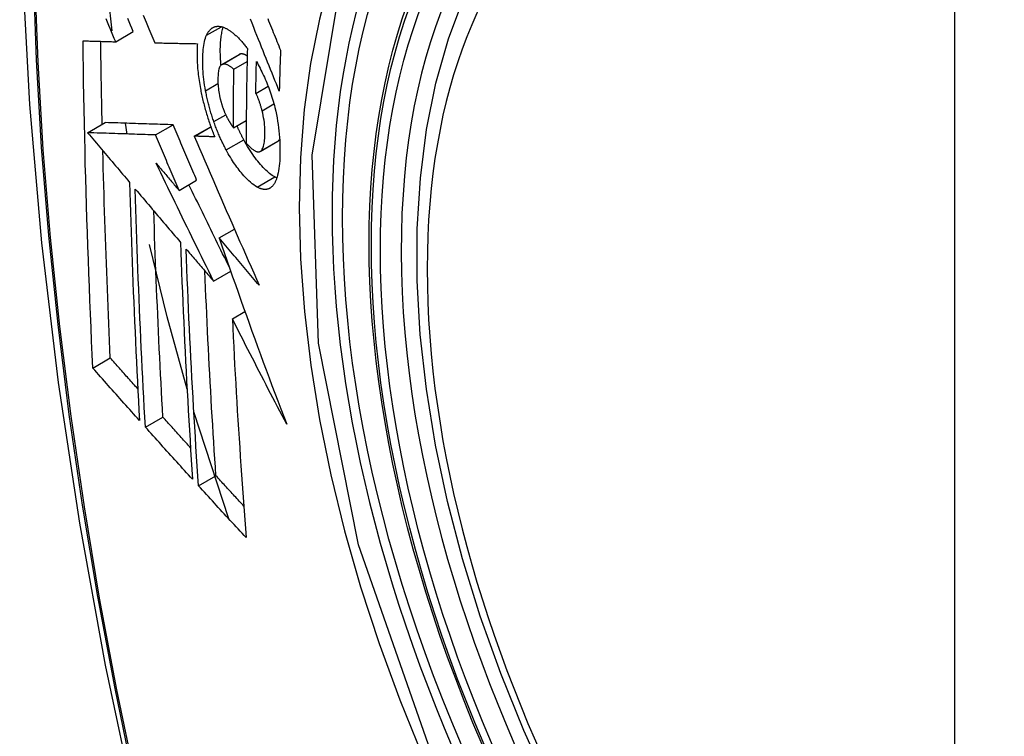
# Model space of a CAD drawing. Header units: inches. Extents: x 27 to 746, y 82 to 339.
# Tile 164 of 193: x 689.659 to 689.989, y 301.121 to 301.362. Entities that reach past the tile are written whole.
import ezdxf

# ---------------------------------------------------------------- set-up
doc = ezdxf.new("R2010")
doc.units = ezdxf.units.IN
doc.header["$MEASUREMENT"] = 0
doc.layers.add('Visible Edges(ANSI)', color=7, linetype='Continuous', lineweight=25)
doc.layers.add('Visible Tangent Edges(ANSI)', color=7, linetype='Continuous', lineweight=25)

msp = doc.modelspace()

# ---------------------------------------------------------------- linework, layer by layer
at = {"layer": 'Visible Edges(ANSI)'}
for p, q in [((689.68993, 301.35775), (689.68762, 301.3799)), ((689.69117, 301.35414), (689.69707, 301.35754)), ((689.70426, 301.35379), (689.70437, 301.35379)), ((689.7267, 301.3465), (689.73259, 301.3499)), ((689.73077, 301.34491), (689.7352, 301.34746)), ((689.73812, 301.33681), (689.74228, 301.33921)), ((689.68174, 301.32364), (689.68763, 301.32704)), ((689.68763, 301.32704), (689.68763, 301.32704)), ((689.69504, 301.32319), (689.69442, 301.32681)), ((689.73063, 301.32529), (689.73493, 301.32778)), ((689.68174, 301.32364), (689.68174, 301.32364)), ((689.70455, 301.32287), (689.71044, 301.32627)), ((689.71752, 301.32246), (689.72305, 301.32564)), ((689.71769, 301.32245), (689.71752, 301.32246)), ((689.73963, 301.31738), (689.74553, 301.32079)), ((689.74553, 301.32079), (689.74557, 301.32081)), ((689.71241, 301.30428), (689.7183, 301.30768)), ((689.72587, 301.28834), (689.73098, 301.29129)), ((689.72399, 301.27385), (689.72973, 301.27716)), ((689.73027, 301.26125), (689.73448, 301.26368)), ((689.6835, 301.24471), (689.68936, 301.24809)), ((689.70111, 301.2249), (689.70697, 301.22827)), ((689.72914, 301.19409), (689.71735, 301.23004)), ((689.71891, 301.20521), (689.72476, 301.20858))]:
    msp.add_line(p, q, dxfattribs=at)
at = {"layer": 'Visible Edges(ANSI)', "flags": 128}
for points in [[(689.71302, 301.75625), (689.70017, 301.71819), (689.68911, 301.67901), (689.67982, 301.63877), (689.67226, 301.59755), (689.66642, 301.55541), (689.66227, 301.51242), (689.6598, 301.46862), (689.65898, 301.4241), (689.65979, 301.3789), (689.66222, 301.33309), (689.66624, 301.28674), (689.67183, 301.2399), (689.67898, 301.19265), (689.68766, 301.14505), (689.69785, 301.09718), (689.70953, 301.04909)], [(689.83654, 301.10412), (689.82796, 301.12311), (689.82022, 301.14227), (689.81336, 301.16151), (689.80742, 301.18074), (689.80242, 301.19989), (689.79838, 301.21886), (689.79533, 301.23759), (689.79328, 301.25598), (689.79225, 301.27396), (689.79225, 301.29144), (689.79329, 301.30837), (689.79537, 301.32467), (689.7985, 301.34025), (689.80269, 301.35507), (689.80792, 301.36903), (689.81419, 301.38208), (689.82149, 301.39413), (689.8298, 301.40512), (689.8391, 301.41495), (689.84932, 301.42356), (689.8604, 301.43087)], [(689.70037, 301.36308), (689.70135, 301.36075), (689.70232, 301.35842), (689.70329, 301.3561), (689.70426, 301.35379)], [(689.69117, 301.35414), (689.6907, 301.35524), (689.69024, 301.35634), (689.68977, 301.35744), (689.68931, 301.35854), (689.68884, 301.35964), (689.68837, 301.36074), (689.68791, 301.36184)], [(689.69707, 301.35754), (689.6966, 301.35864), (689.69614, 301.35974), (689.69567, 301.36084), (689.6952, 301.36194)], [(689.74598, 301.33758), (689.7455, 301.33878), (689.74502, 301.33998), (689.74454, 301.34118), (689.74406, 301.34239), (689.74357, 301.34361), (689.74308, 301.34483), (689.74259, 301.34606), (689.74209, 301.34729), (689.74159, 301.34854), (689.74109, 301.3498), (689.74058, 301.35106), (689.74007, 301.35234), (689.73955, 301.35364), (689.73903, 301.35495), (689.7385, 301.35627), (689.73796, 301.35761), (689.73742, 301.35897), (689.73687, 301.36034), (689.73631, 301.36174)], [(689.74212, 301.36192), (689.74243, 301.36114), (689.74275, 301.36036), (689.74306, 301.35959), (689.74337, 301.35882), (689.74368, 301.35805), (689.74399, 301.35729), (689.7443, 301.35652), (689.74461, 301.35577), (689.74491, 301.35501), (689.74522, 301.35426), (689.74552, 301.35351), (689.74582, 301.35276), (689.74612, 301.35202), (689.74642, 301.35128)], [(689.7213, 301.33771), (689.72112, 301.33866), (689.72097, 301.33961), (689.72083, 301.34056), (689.72071, 301.34149), (689.72061, 301.34241), (689.72052, 301.34331), (689.72045, 301.34421), (689.7204, 301.34509), (689.72036, 301.34595), (689.72034, 301.34681), (689.72033, 301.34764), (689.72034, 301.34846), (689.72036, 301.34925), (689.72039, 301.35003), (689.72044, 301.35079), (689.7205, 301.35152), (689.72058, 301.35223), (689.72068, 301.35292), (689.72079, 301.35357), (689.72093, 301.35419), (689.72108, 301.35478), (689.72125, 301.35533), (689.72143, 301.35585), (689.72164, 301.35634)], [(689.72164, 301.35634), (689.72175, 301.35656), (689.72185, 301.35677), (689.72196, 301.35697), (689.72208, 301.35716), (689.7222, 301.35735), (689.72232, 301.35753), (689.72244, 301.3577), (689.72257, 301.35786), (689.7227, 301.35802), (689.72283, 301.35816), (689.72297, 301.3583), (689.72311, 301.35843), (689.72325, 301.35855), (689.7234, 301.35866), (689.72355, 301.35877), (689.7237, 301.35886), (689.72386, 301.35895), (689.72401, 301.35902), (689.72417, 301.35909), (689.72434, 301.35915), (689.7245, 301.3592), (689.72467, 301.35924), (689.72484, 301.35928), (689.72501, 301.3593)], [(689.72501, 301.3593), (689.7252, 301.35932), (689.72538, 301.35932), (689.72557, 301.35933), (689.72575, 301.35932), (689.72594, 301.3593), (689.72613, 301.35928), (689.72632, 301.35925), (689.72652, 301.35921), (689.72671, 301.35916), (689.72691, 301.35911), (689.7271, 301.35905), (689.7273, 301.35898), (689.7275, 301.3589), (689.7277, 301.35882), (689.7279, 301.35873), (689.72811, 301.35863), (689.72831, 301.35853), (689.72852, 301.35842), (689.72872, 301.3583), (689.72893, 301.35817), (689.72914, 301.35804), (689.72935, 301.3579), (689.72956, 301.35776), (689.72977, 301.35761)], [(689.72646, 301.34632), (689.7264, 301.34695), (689.72635, 301.34758), (689.72631, 301.3482), (689.72628, 301.34882), (689.72626, 301.34943), (689.72624, 301.35003), (689.72623, 301.35062), (689.72623, 301.35121), (689.72623, 301.35178), (689.72624, 301.35235), (689.72626, 301.3529), (689.72629, 301.35345), (689.72632, 301.35399), (689.72636, 301.35451), (689.72641, 301.35503), (689.72647, 301.35553), (689.72653, 301.35602), (689.72661, 301.35649), (689.72669, 301.35695), (689.72678, 301.35739), (689.72688, 301.35782), (689.72699, 301.35823), (689.72711, 301.35863), (689.72723, 301.359)], [(689.72977, 301.35761), (689.73, 301.35744), (689.73023, 301.35726), (689.73046, 301.35708), (689.73069, 301.35689), (689.73092, 301.3567), (689.73115, 301.3565), (689.73138, 301.35629), (689.73161, 301.35608), (689.73183, 301.35586), (689.73206, 301.35564), (689.7323, 301.35541), (689.73253, 301.35517), (689.73276, 301.35493), (689.73299, 301.35469), (689.73322, 301.35443), (689.73345, 301.35418), (689.73368, 301.35391), (689.73391, 301.35364), (689.73414, 301.35337), (689.73437, 301.35309), (689.7346, 301.3528), (689.73483, 301.35251), (689.73506, 301.35222), (689.7353, 301.35192)], [(689.6802, 301.35446), (689.68065, 301.35445), (689.6811, 301.35443), (689.68156, 301.35442), (689.68201, 301.3544), (689.68246, 301.35439), (689.68292, 301.35438), (689.68337, 301.35436), (689.68383, 301.35435), (689.68429, 301.35434), (689.68474, 301.35432), (689.6852, 301.35431), (689.68566, 301.3543), (689.68612, 301.35428), (689.68658, 301.35427), (689.68704, 301.35426), (689.6875, 301.35424), (689.68796, 301.35423), (689.68842, 301.35422), (689.68888, 301.3542), (689.68933, 301.35419), (689.68979, 301.35418), (689.69025, 301.35416), (689.69071, 301.35415), (689.69117, 301.35414)], [(689.6835, 301.24471), (689.68329, 301.24924), (689.68309, 301.25377), (689.68289, 301.2583), (689.6827, 301.26284), (689.68251, 301.26739), (689.68233, 301.27193), (689.68215, 301.27649), (689.68199, 301.28104), (689.68182, 301.2856), (689.68167, 301.29017), (689.68152, 301.29474), (689.68137, 301.29931), (689.68124, 301.30388), (689.68111, 301.30845), (689.68098, 301.31303), (689.68087, 301.31761), (689.68076, 301.32219), (689.68066, 301.32678), (689.68056, 301.33138), (689.68048, 301.33598), (689.6804, 301.34059), (689.68032, 301.34521), (689.68026, 301.34983), (689.6802, 301.35446)], [(689.68663, 301.32646), (689.6866, 301.32762), (689.68658, 301.32877), (689.68655, 301.32993), (689.68653, 301.33109), (689.68651, 301.33225), (689.68648, 301.3334), (689.68646, 301.33456), (689.68644, 301.33572), (689.68642, 301.33688), (689.68639, 301.33804), (689.68637, 301.33919), (689.68635, 301.34035), (689.68633, 301.34151), (689.68631, 301.34267), (689.68629, 301.34383), (689.68628, 301.34499), (689.68626, 301.34615), (689.68624, 301.34731), (689.68622, 301.34847), (689.68621, 301.34963), (689.68619, 301.3508), (689.68617, 301.35196), (689.68616, 301.35312), (689.68614, 301.35428)], [(689.70437, 301.35379), (689.70495, 301.35377), (689.70554, 301.35376), (689.70612, 301.35375), (689.7067, 301.35373), (689.70729, 301.35372), (689.70787, 301.35371), (689.70846, 301.35369), (689.70905, 301.35368), (689.70964, 301.35367), (689.71023, 301.35365), (689.71082, 301.35364), (689.71142, 301.35363), (689.71201, 301.35362), (689.7126, 301.3536), (689.7132, 301.35359), (689.71379, 301.35358), (689.71439, 301.35357), (689.71498, 301.35356), (689.71558, 301.35355), (689.71617, 301.35353), (689.71677, 301.35352), (689.71736, 301.35351), (689.71796, 301.3535), (689.71855, 301.35349)], [(689.71855, 301.35349), (689.71852, 301.35295), (689.71848, 301.3524), (689.71846, 301.35184), (689.71844, 301.35127), (689.71843, 301.3507), (689.71843, 301.35011), (689.71843, 301.34952), (689.71844, 301.34892), (689.71845, 301.3483), (689.71847, 301.34769), (689.7185, 301.34706), (689.71854, 301.34643), (689.71858, 301.3458), (689.71863, 301.34515), (689.71869, 301.3445), (689.71876, 301.34385), (689.71883, 301.34319), (689.71891, 301.34252), (689.719, 301.34186), (689.71909, 301.34118), (689.7192, 301.34051), (689.71931, 301.33983), (689.71943, 301.33914), (689.71955, 301.33845)], [(689.73272, 301.34996), (689.73271, 301.34996), (689.73271, 301.34996), (689.7327, 301.34996), (689.7327, 301.34995), (689.73269, 301.34995), (689.73269, 301.34995), (689.73268, 301.34995), (689.73267, 301.34994), (689.73267, 301.34994), (689.73266, 301.34994), (689.73266, 301.34994), (689.73265, 301.34993), (689.73265, 301.34993), (689.73264, 301.34993), (689.73264, 301.34993), (689.73263, 301.34992), (689.73263, 301.34992), (689.73262, 301.34992), (689.73262, 301.34992), (689.73261, 301.34991), (689.73261, 301.34991), (689.7326, 301.34991), (689.7326, 301.34991), (689.73259, 301.3499)], [(689.73524, 301.34938), (689.73512, 301.34945), (689.73501, 301.34952), (689.7349, 301.34958), (689.73479, 301.34965), (689.73468, 301.3497), (689.73456, 301.34976), (689.73445, 301.34981), (689.73434, 301.34985), (689.73424, 301.3499), (689.73413, 301.34993), (689.73402, 301.34997), (689.73391, 301.35), (689.73381, 301.35002), (689.7337, 301.35005), (689.7336, 301.35006), (689.73349, 301.35007), (689.73339, 301.35008), (689.73329, 301.35008), (689.73319, 301.35008), (689.73309, 301.35006), (689.733, 301.35005), (689.7329, 301.35003), (689.73281, 301.35), (689.73272, 301.34996)], [(689.7353, 301.35192), (689.73526, 301.35059), (689.73523, 301.34926), (689.73521, 301.34793), (689.73518, 301.34659), (689.73515, 301.34527), (689.73513, 301.34394), (689.73511, 301.34261), (689.73508, 301.34128), (689.73506, 301.33996), (689.73504, 301.33863), (689.73503, 301.33731), (689.73501, 301.33598), (689.73499, 301.33466), (689.73498, 301.33334), (689.73497, 301.33202), (689.73495, 301.3307), (689.73494, 301.32938), (689.73494, 301.32806), (689.73493, 301.32674), (689.73492, 301.32542), (689.73492, 301.3241), (689.73491, 301.32278), (689.73491, 301.32147), (689.73491, 301.32015)], [(689.74642, 301.35128), (689.7464, 301.35071), (689.74638, 301.35014), (689.74636, 301.34956), (689.74634, 301.34899), (689.74632, 301.34842), (689.7463, 301.34785), (689.74628, 301.34728), (689.74626, 301.34671), (689.74624, 301.34614), (689.74622, 301.34556), (689.7462, 301.34499), (689.74619, 301.34442), (689.74617, 301.34385), (689.74615, 301.34328), (689.74613, 301.34271), (689.74611, 301.34214), (689.7461, 301.34157), (689.74608, 301.341), (689.74606, 301.34043), (689.74605, 301.33986), (689.74603, 301.33929), (689.74602, 301.33872), (689.746, 301.33815), (689.74598, 301.33758)], [(689.72682, 301.34656), (689.72662, 301.34645), (689.72643, 301.34629), (689.72626, 301.34609), (689.72611, 301.34585), (689.72598, 301.34557), (689.72586, 301.34525), (689.72576, 301.3449), (689.72567, 301.34452), (689.7256, 301.34411), (689.72554, 301.34368), (689.72549, 301.34323), (689.72546, 301.34276), (689.72544, 301.34227), (689.72543, 301.34178), (689.72542, 301.34126), (689.72543, 301.34073), (689.72545, 301.34019), (689.72548, 301.33964), (689.72552, 301.33908), (689.72557, 301.33851), (689.72564, 301.33792), (689.72573, 301.33733), (689.72583, 301.33673), (689.72595, 301.33612)], [(689.73077, 301.34491), (689.73059, 301.34505), (689.73042, 301.3452), (689.73024, 301.34534), (689.73006, 301.34548), (689.72989, 301.34561), (689.72971, 301.34573), (689.72954, 301.34585), (689.72936, 301.34597), (689.72919, 301.34607), (689.72902, 301.34617), (689.72885, 301.34626), (689.72868, 301.34635), (689.72851, 301.34642), (689.72834, 301.34649), (689.72818, 301.34655), (689.72802, 301.34659), (689.72786, 301.34663), (689.7277, 301.34666), (689.72755, 301.34667), (689.72739, 301.34668), (689.72725, 301.34667), (689.7271, 301.34664), (689.72696, 301.34661), (689.72682, 301.34656)], [(689.73812, 301.33681), (689.73813, 301.33725), (689.73814, 301.3377), (689.73815, 301.33814), (689.73815, 301.33859), (689.73816, 301.33903), (689.73817, 301.33948), (689.73818, 301.33993), (689.73819, 301.34037), (689.7382, 301.34082), (689.7382, 301.34126), (689.73821, 301.34171), (689.73822, 301.34215), (689.73823, 301.3426), (689.73824, 301.34304), (689.73825, 301.34349), (689.73826, 301.34394), (689.73827, 301.34438), (689.73828, 301.34483), (689.73829, 301.34527), (689.7383, 301.34572), (689.73831, 301.34617), (689.73832, 301.34661), (689.73833, 301.34706), (689.73834, 301.3475)], [(689.73834, 301.3475), (689.73865, 301.34695), (689.73895, 301.34639), (689.73925, 301.34583), (689.73955, 301.34525), (689.73985, 301.34466), (689.74014, 301.34407), (689.74043, 301.34346), (689.74072, 301.34285), (689.74101, 301.34223), (689.74129, 301.3416), (689.74156, 301.34096), (689.74184, 301.34031), (689.7421, 301.33966), (689.74236, 301.339), (689.74261, 301.33833), (689.74286, 301.33765), (689.7431, 301.33697), (689.74333, 301.33628), (689.74355, 301.33559), (689.74376, 301.33489), (689.74397, 301.33419), (689.74417, 301.33348), (689.74435, 301.33277), (689.74453, 301.33205)], [(689.73063, 301.32529), (689.73063, 301.32611), (689.73063, 301.32692), (689.73063, 301.32774), (689.73063, 301.32855), (689.73063, 301.32937), (689.73064, 301.33018), (689.73064, 301.331), (689.73064, 301.33181), (689.73065, 301.33263), (689.73065, 301.33345), (689.73066, 301.33426), (689.73066, 301.33508), (689.73067, 301.3359), (689.73067, 301.33671), (689.73068, 301.33753), (689.73069, 301.33835), (689.7307, 301.33917), (689.73071, 301.33999), (689.73071, 301.34081), (689.73072, 301.34163), (689.73073, 301.34245), (689.73074, 301.34327), (689.73076, 301.34409), (689.73077, 301.34491)], [(689.71955, 301.33845), (689.71965, 301.33795), (689.71975, 301.33746), (689.71985, 301.33696), (689.71995, 301.33646), (689.72006, 301.33595), (689.72018, 301.33545), (689.72029, 301.33495), (689.72041, 301.33445), (689.72053, 301.33395), (689.72066, 301.33345), (689.72079, 301.33295), (689.72092, 301.33245), (689.72105, 301.33194), (689.72119, 301.33144), (689.72133, 301.33094), (689.72148, 301.33045), (689.72163, 301.32995), (689.72178, 301.32945), (689.72193, 301.32896), (689.72209, 301.32847), (689.72224, 301.32797), (689.72241, 301.32749), (689.72257, 301.327), (689.72274, 301.32651)], [(689.72404, 301.32737), (689.7239, 301.32779), (689.72376, 301.32821), (689.72362, 301.32863), (689.72348, 301.32906), (689.72334, 301.32949), (689.72321, 301.32991), (689.72308, 301.33034), (689.72296, 301.33077), (689.72283, 301.3312), (689.72271, 301.33164), (689.72259, 301.33207), (689.72247, 301.33251), (689.72236, 301.33294), (689.72225, 301.33337), (689.72214, 301.33381), (689.72204, 301.33424), (689.72193, 301.33468), (689.72183, 301.33511), (689.72174, 301.33554), (689.72164, 301.33597), (689.72155, 301.33641), (689.72146, 301.33684), (689.72138, 301.33727), (689.7213, 301.33771)], [(689.74025, 301.33097), (689.74018, 301.33123), (689.74011, 301.3315), (689.74004, 301.33176), (689.73997, 301.33202), (689.73989, 301.33228), (689.73982, 301.33255), (689.73974, 301.33281), (689.73966, 301.33307), (689.73958, 301.33333), (689.73949, 301.33358), (689.73941, 301.33384), (689.73932, 301.33409), (689.73923, 301.33434), (689.73914, 301.33459), (689.73905, 301.33483), (689.73895, 301.33507), (689.73886, 301.3353), (689.73876, 301.33554), (689.73866, 301.33576), (689.73856, 301.33598), (689.73845, 301.3362), (689.73834, 301.33641), (689.73824, 301.33661), (689.73812, 301.33681)], [(689.72595, 301.33612), (689.72599, 301.33592), (689.72603, 301.33572), (689.72608, 301.33553), (689.72612, 301.33533), (689.72617, 301.33513), (689.72622, 301.33493), (689.72627, 301.33473), (689.72632, 301.33453), (689.72637, 301.33434), (689.72642, 301.33414), (689.72648, 301.33394), (689.72653, 301.33375), (689.72659, 301.33355), (689.72665, 301.33335), (689.72671, 301.33316), (689.72677, 301.33296), (689.72683, 301.33277), (689.72689, 301.33258), (689.72696, 301.33239), (689.72702, 301.3322), (689.72709, 301.33201), (689.72716, 301.33182), (689.72723, 301.33163), (689.7273, 301.33144)], [(689.7273, 301.33144), (689.72736, 301.33128), (689.72743, 301.33111), (689.72749, 301.33094), (689.72756, 301.33078), (689.72763, 301.33061), (689.72769, 301.33045), (689.72776, 301.33029), (689.72783, 301.33013), (689.7279, 301.32997), (689.72797, 301.32982), (689.72804, 301.32966), (689.72811, 301.32951), (689.72818, 301.32935), (689.72826, 301.3292), (689.72833, 301.32905), (689.7284, 301.32891), (689.72847, 301.32876), (689.72855, 301.32862), (689.72862, 301.32847), (689.7287, 301.32833), (689.72878, 301.32819), (689.72885, 301.32805), (689.72893, 301.32792), (689.72901, 301.32778)], [(689.73967, 301.31741), (689.7399, 301.31758), (689.7401, 301.3178), (689.74029, 301.31808), (689.74046, 301.3184), (689.74061, 301.31876), (689.74073, 301.31916), (689.74085, 301.3196), (689.74094, 301.32007), (689.74102, 301.32057), (689.74108, 301.3211), (689.74113, 301.32165), (689.74116, 301.32222), (689.74119, 301.32281), (689.7412, 301.32343), (689.74119, 301.32412), (689.74117, 301.32483), (689.74113, 301.32555), (689.74107, 301.32629), (689.74099, 301.32705), (689.74088, 301.32783), (689.74076, 301.32861), (689.74061, 301.32939), (689.74044, 301.33018), (689.74025, 301.33097)], [(689.74453, 301.33205), (689.74479, 301.33091), (689.74502, 301.32978), (689.74524, 301.32865), (689.74543, 301.32753), (689.74561, 301.32641), (689.74576, 301.3253), (689.74588, 301.32421), (689.74599, 301.32314), (689.74608, 301.32207), (689.74615, 301.32103), (689.7462, 301.32), (689.74623, 301.31899), (689.74624, 301.318), (689.74624, 301.31702), (689.74623, 301.31606), (689.74619, 301.31513), (689.74615, 301.31422), (689.74608, 301.31334), (689.74599, 301.31248), (689.74589, 301.31166), (689.74576, 301.31088), (689.74562, 301.31013), (689.74545, 301.30942), (689.74526, 301.30875)], [(689.71044, 301.32627), (689.70956, 301.3263), (689.70868, 301.32633), (689.70779, 301.32636), (689.70691, 301.32639), (689.70602, 301.32642), (689.70512, 301.32645), (689.70422, 301.32648), (689.70332, 301.32651), (689.70241, 301.32654), (689.7015, 301.32657), (689.70058, 301.3266), (689.69965, 301.32663), (689.69871, 301.32666), (689.69776, 301.3267), (689.69681, 301.32673), (689.69584, 301.32676), (689.69486, 301.32679), (689.69387, 301.32683), (689.69287, 301.32686), (689.69185, 301.3269), (689.69082, 301.32693), (689.68977, 301.32697), (689.68871, 301.327), (689.68763, 301.32704)], [(689.72819, 301.31788), (689.728, 301.31824), (689.72781, 301.3186), (689.72762, 301.31896), (689.72743, 301.31933), (689.72725, 301.3197), (689.72706, 301.32008), (689.72688, 301.32045), (689.7267, 301.32083), (689.72652, 301.32122), (689.72634, 301.3216), (689.72617, 301.32199), (689.72599, 301.32239), (689.72582, 301.32278), (689.72565, 301.32318), (689.72548, 301.32359), (689.72531, 301.32399), (689.72515, 301.3244), (689.72499, 301.32482), (689.72482, 301.32523), (689.72466, 301.32565), (689.72451, 301.32608), (689.72435, 301.3265), (689.7242, 301.32693), (689.72404, 301.32737)], [(689.72901, 301.32778), (689.72907, 301.32767), (689.72914, 301.32756), (689.7292, 301.32745), (689.72927, 301.32734), (689.72934, 301.32723), (689.7294, 301.32712), (689.72947, 301.32701), (689.72954, 301.3269), (689.72961, 301.32679), (689.72967, 301.32668), (689.72974, 301.32657), (689.72981, 301.32647), (689.72988, 301.32636), (689.72995, 301.32626), (689.73001, 301.32616), (689.73008, 301.32605), (689.73015, 301.32595), (689.73022, 301.32585), (689.73029, 301.32576), (689.73036, 301.32566), (689.73042, 301.32556), (689.73049, 301.32547), (689.73056, 301.32538), (689.73063, 301.32529)], [(689.70455, 301.32287), (689.70366, 301.3229), (689.70278, 301.32293), (689.7019, 301.32296), (689.70101, 301.32299), (689.70012, 301.32302), (689.69923, 301.32305), (689.69833, 301.32308), (689.69743, 301.32311), (689.69652, 301.32314), (689.6956, 301.32317), (689.69468, 301.3232), (689.69375, 301.32323), (689.69281, 301.32326), (689.69187, 301.32329), (689.69091, 301.32333), (689.68994, 301.32336), (689.68896, 301.32339), (689.68797, 301.32343), (689.68697, 301.32346), (689.68595, 301.3235), (689.68492, 301.32353), (689.68388, 301.32357), (689.68282, 301.3236), (689.68174, 301.32364)], [(689.68174, 301.32364), (689.68233, 301.32295), (689.68291, 301.32225), (689.6835, 301.32156), (689.68408, 301.32087), (689.68467, 301.32017), (689.68525, 301.31948), (689.68584, 301.31879), (689.68643, 301.31809), (689.68701, 301.3174), (689.6876, 301.3167), (689.68819, 301.31601), (689.68878, 301.31531), (689.68936, 301.31462), (689.68995, 301.31392), (689.69054, 301.31323), (689.69113, 301.31253), (689.69171, 301.31184), (689.6923, 301.31114), (689.69289, 301.31045), (689.69348, 301.30976), (689.69406, 301.30906), (689.69465, 301.30837), (689.69524, 301.30767), (689.69582, 301.30698)], [(689.7183, 301.30768), (689.71797, 301.30845), (689.71764, 301.30923), (689.71731, 301.31), (689.71698, 301.31078), (689.71666, 301.31155), (689.71633, 301.31233), (689.716, 301.3131), (689.71567, 301.31388), (689.71534, 301.31465), (689.71501, 301.31543), (689.71468, 301.3162), (689.71436, 301.31698), (689.71403, 301.31775), (689.7137, 301.31853), (689.71338, 301.3193), (689.71305, 301.32008), (689.71272, 301.32085), (689.7124, 301.32163), (689.71207, 301.3224), (689.71174, 301.32318), (689.71142, 301.32395), (689.71109, 301.32472), (689.71077, 301.3255), (689.71044, 301.32627)], [(689.72274, 301.32651), (689.7228, 301.32633), (689.72287, 301.32615), (689.72293, 301.32597), (689.723, 301.32579), (689.72306, 301.32561), (689.72313, 301.32543), (689.72319, 301.32525), (689.72326, 301.32507), (689.72332, 301.32489), (689.72339, 301.32471), (689.72346, 301.32453), (689.72352, 301.32436), (689.72359, 301.32418), (689.72366, 301.324), (689.72373, 301.32383), (689.7238, 301.32365), (689.72387, 301.32347), (689.72393, 301.3233), (689.724, 301.32312), (689.72407, 301.32295), (689.72414, 301.32278), (689.72422, 301.3226), (689.72429, 301.32243), (689.72436, 301.32226)], [(689.73409, 301.32128), (689.73399, 301.32147), (689.73389, 301.32166), (689.73379, 301.32184), (689.73369, 301.32203), (689.73359, 301.32222), (689.73349, 301.32241), (689.7334, 301.3226), (689.7333, 301.32279), (689.7332, 301.32299), (689.73311, 301.32318), (689.73301, 301.32337), (689.73292, 301.32357), (689.73282, 301.32376), (689.73273, 301.32396), (689.73264, 301.32416), (689.73254, 301.32436), (689.73245, 301.32456), (689.73236, 301.32476), (689.73227, 301.32496), (689.73217, 301.32516), (689.73208, 301.32536), (689.73199, 301.32557), (689.7319, 301.32577), (689.73181, 301.32598)], [(689.71241, 301.30428), (689.71208, 301.30505), (689.71175, 301.30582), (689.71142, 301.3066), (689.71109, 301.30737), (689.71076, 301.30815), (689.71043, 301.30892), (689.7101, 301.3097), (689.70978, 301.31047), (689.70945, 301.31125), (689.70912, 301.31202), (689.70879, 301.3128), (689.70846, 301.31357), (689.70814, 301.31435), (689.70781, 301.31512), (689.70748, 301.3159), (689.70715, 301.31667), (689.70683, 301.31745), (689.7065, 301.31822), (689.70617, 301.319), (689.70585, 301.31977), (689.70552, 301.32055), (689.7052, 301.32132), (689.70487, 301.32209), (689.70455, 301.32287)], [(689.71752, 301.32246), (689.7184, 301.32042), (689.71927, 301.31837), (689.72015, 301.31631), (689.72104, 301.31425), (689.72193, 301.31218), (689.72282, 301.3101), (689.72372, 301.30802), (689.72462, 301.30594), (689.72552, 301.30385), (689.72642, 301.30176), (689.72733, 301.29966), (689.72824, 301.29757), (689.72916, 301.29547), (689.73007, 301.29337), (689.73099, 301.29127), (689.73191, 301.28917), (689.73283, 301.28707), (689.73375, 301.28498), (689.73468, 301.28288), (689.7356, 301.28079), (689.73653, 301.2787), (689.73745, 301.27661), (689.73838, 301.27453), (689.7393, 301.27245)], [(689.72436, 301.32226), (689.72408, 301.32227), (689.7238, 301.32227), (689.72352, 301.32228), (689.72324, 301.32229), (689.72296, 301.3223), (689.72268, 301.3223), (689.72241, 301.32231), (689.72213, 301.32232), (689.72185, 301.32233), (689.72157, 301.32234), (689.72129, 301.32235), (689.72101, 301.32235), (689.72073, 301.32236), (689.72046, 301.32237), (689.72018, 301.32238), (689.7199, 301.32239), (689.71962, 301.32239), (689.71935, 301.3224), (689.71907, 301.32241), (689.71879, 301.32242), (689.71852, 301.32243), (689.71824, 301.32244), (689.71796, 301.32244), (689.71769, 301.32245)], [(689.74447, 301.3088), (689.74405, 301.30905), (689.74363, 301.30932), (689.7432, 301.30962), (689.74277, 301.30995), (689.74234, 301.31031), (689.74191, 301.31069), (689.74147, 301.3111), (689.74103, 301.31154), (689.74059, 301.312), (689.74015, 301.31248), (689.73971, 301.31298), (689.73926, 301.3135), (689.73882, 301.31404), (689.73838, 301.31459), (689.73795, 301.31516), (689.73751, 301.31576), (689.73708, 301.31637), (689.73664, 301.31701), (689.73621, 301.31767), (689.73578, 301.31836), (689.73535, 301.31906), (689.73492, 301.31978), (689.7345, 301.32052), (689.73409, 301.32128)], [(689.73491, 301.32015), (689.73512, 301.31992), (689.73534, 301.31969), (689.73555, 301.31946), (689.73576, 301.31924), (689.73598, 301.31903), (689.73619, 301.31883), (689.7364, 301.31863), (689.73661, 301.31845), (689.73682, 301.31827), (689.73703, 301.31811), (689.73724, 301.31795), (689.73745, 301.31781), (689.73765, 301.31768), (689.73786, 301.31756), (689.73806, 301.31746), (689.73826, 301.31737), (689.73845, 301.31731), (689.73864, 301.31726), (689.73883, 301.31723), (689.73901, 301.31722), (689.73918, 301.31723), (689.73935, 301.31726), (689.73952, 301.31732), (689.73967, 301.31741)], [(689.74557, 301.32081), (689.7456, 301.32083), (689.74562, 301.32085), (689.74565, 301.32087), (689.74567, 301.32088), (689.7457, 301.3209), (689.74572, 301.32092), (689.74575, 301.32094), (689.74577, 301.32096), (689.7458, 301.32099), (689.74582, 301.32101), (689.74584, 301.32103), (689.74587, 301.32105), (689.74589, 301.32108), (689.74591, 301.3211), (689.74593, 301.32113), (689.74596, 301.32115), (689.74598, 301.32118), (689.746, 301.32121), (689.74602, 301.32124), (689.74604, 301.32126), (689.74606, 301.32129), (689.74609, 301.32132), (689.74611, 301.32135), (689.74613, 301.32138)], [(689.68936, 301.24809), (689.68923, 301.25097), (689.6891, 301.25385), (689.68897, 301.25673), (689.68885, 301.25961), (689.68872, 301.26249), (689.6886, 301.26538), (689.68848, 301.26826), (689.68837, 301.27115), (689.68825, 301.27403), (689.68814, 301.27692), (689.68803, 301.27982), (689.68793, 301.28271), (689.68782, 301.2856), (689.68772, 301.2885), (689.68762, 301.2914), (689.68752, 301.2943), (689.68743, 301.2972), (689.68734, 301.30011), (689.68725, 301.30302), (689.68716, 301.30593), (689.68708, 301.30884), (689.687, 301.31176), (689.68692, 301.31468), (689.68684, 301.3176)], [(689.73857, 301.3054), (689.73802, 301.30572), (689.73746, 301.3061), (689.73689, 301.30654), (689.73632, 301.30701), (689.73574, 301.30754), (689.73518, 301.30809), (689.73465, 301.30864), (689.73415, 301.30918), (689.73369, 301.3097), (689.73328, 301.31019), (689.73291, 301.31065), (689.73254, 301.31111), (689.73217, 301.3116), (689.7318, 301.31209), (689.73143, 301.31261), (689.73106, 301.31313), (689.7307, 301.31367), (689.73034, 301.31423), (689.72997, 301.3148), (689.72961, 301.31538), (689.72925, 301.31598), (689.7289, 301.3166), (689.72854, 301.31723), (689.72819, 301.31788)], [(689.72399, 301.27385), (689.72318, 301.27549), (689.72236, 301.27714), (689.72155, 301.27878), (689.72074, 301.28043), (689.71993, 301.28208), (689.71912, 301.28373), (689.71831, 301.28539), (689.7175, 301.28704), (689.71669, 301.28869), (689.71588, 301.29035), (689.71507, 301.292), (689.71427, 301.29365), (689.71347, 301.29531), (689.71266, 301.29696), (689.71186, 301.29861), (689.71106, 301.30026), (689.71026, 301.30191), (689.70947, 301.30356), (689.70867, 301.3052), (689.70788, 301.30684), (689.70709, 301.30849), (689.7063, 301.31012), (689.70552, 301.31176), (689.70473, 301.31339)], [(689.70473, 301.31339), (689.70505, 301.31301), (689.70537, 301.31263), (689.70569, 301.31225), (689.70601, 301.31187), (689.70633, 301.31149), (689.70665, 301.31112), (689.70697, 301.31074), (689.70729, 301.31036), (689.70761, 301.30998), (689.70793, 301.3096), (689.70825, 301.30922), (689.70857, 301.30883), (689.70889, 301.30845), (689.70921, 301.30807), (689.70953, 301.30769), (689.70985, 301.30731), (689.71017, 301.30693), (689.71049, 301.30655), (689.71081, 301.30617), (689.71113, 301.30579), (689.71145, 301.30541), (689.71177, 301.30503), (689.71209, 301.30465), (689.71241, 301.30428)], [(689.69582, 301.30698), (689.69591, 301.30363), (689.69601, 301.30027), (689.69611, 301.29693), (689.69621, 301.29358), (689.69632, 301.29023), (689.69644, 301.28689), (689.69655, 301.28355), (689.69667, 301.28021), (689.6968, 301.27687), (689.69693, 301.27353), (689.69706, 301.2702), (689.6972, 301.26687), (689.69734, 301.26354), (689.69749, 301.26021), (689.69764, 301.25689), (689.69779, 301.25357), (689.69795, 301.25025), (689.69811, 301.24694), (689.69827, 301.24363), (689.69844, 301.24032), (689.69861, 301.23701), (689.69878, 301.23371), (689.69895, 301.23041), (689.69913, 301.22711)], [(689.74526, 301.30875), (689.74519, 301.30851), (689.74511, 301.30828), (689.74503, 301.30805), (689.74494, 301.30783), (689.74485, 301.30761), (689.74476, 301.3074), (689.74467, 301.3072), (689.74457, 301.30701), (689.74447, 301.30682), (689.74437, 301.30664), (689.74426, 301.30647), (689.74416, 301.3063), (689.74404, 301.30614), (689.74393, 301.30599), (689.74381, 301.30585), (689.74369, 301.30571), (689.74357, 301.30558), (689.74344, 301.30546), (689.74332, 301.30535), (689.74319, 301.30525), (689.74305, 301.30515), (689.74292, 301.30506), (689.74278, 301.30498), (689.74264, 301.30491)], [(689.74517, 301.30846), (689.74514, 301.30847), (689.74511, 301.30848), (689.74508, 301.3085), (689.74505, 301.30851), (689.74502, 301.30852), (689.745, 301.30854), (689.74497, 301.30855), (689.74494, 301.30856), (689.74491, 301.30858), (689.74488, 301.30859), (689.74485, 301.30861), (689.74482, 301.30862), (689.74479, 301.30863), (689.74476, 301.30865), (689.74473, 301.30866), (689.7447, 301.30868), (689.74467, 301.30869), (689.74465, 301.30871), (689.74462, 301.30872), (689.74459, 301.30874), (689.74456, 301.30875), (689.74453, 301.30877), (689.7445, 301.30879), (689.74447, 301.3088)], [(689.69773, 301.30473), (689.69836, 301.30398), (689.69899, 301.30324), (689.69962, 301.3025), (689.70025, 301.30175), (689.70088, 301.30101), (689.70151, 301.30027), (689.70214, 301.29952), (689.70278, 301.29878), (689.70341, 301.29803), (689.70404, 301.29729), (689.70467, 301.29654), (689.70531, 301.29579), (689.70594, 301.29505), (689.70657, 301.2943), (689.70721, 301.29356), (689.70784, 301.29281), (689.70847, 301.29207), (689.70911, 301.29132), (689.70974, 301.29057), (689.71037, 301.28983), (689.711, 301.28909), (689.71164, 301.28834), (689.71227, 301.2876), (689.7129, 301.28685)], [(689.70111, 301.2249), (689.70093, 301.22819), (689.70075, 301.23149), (689.70058, 301.23479), (689.7004, 301.23809), (689.70023, 301.24139), (689.70007, 301.2447), (689.6999, 301.24801), (689.69975, 301.25133), (689.69959, 301.25464), (689.69944, 301.25796), (689.69929, 301.26128), (689.69914, 301.26461), (689.699, 301.26794), (689.69887, 301.27127), (689.69873, 301.2746), (689.6986, 301.27794), (689.69848, 301.28128), (689.69836, 301.28462), (689.69824, 301.28797), (689.69813, 301.29132), (689.69803, 301.29467), (689.69792, 301.29802), (689.69783, 301.30137), (689.69773, 301.30473)], [(689.72928, 301.27844), (689.72871, 301.27959), (689.72814, 301.28075), (689.72758, 301.2819), (689.72701, 301.28305), (689.72644, 301.28421), (689.72587, 301.28537), (689.7253, 301.28652), (689.72474, 301.28768), (689.72417, 301.28884), (689.7236, 301.28999), (689.72304, 301.29115), (689.72247, 301.29231), (689.7219, 301.29347), (689.72134, 301.29463), (689.72078, 301.29578), (689.72021, 301.29694), (689.71965, 301.2981), (689.71909, 301.29926), (689.71853, 301.30041), (689.71796, 301.30157), (689.7174, 301.30273), (689.71685, 301.30388), (689.71629, 301.30504), (689.71573, 301.30619)], [(689.74264, 301.30491), (689.74249, 301.30485), (689.74234, 301.30479), (689.74218, 301.30474), (689.74203, 301.30469), (689.74187, 301.30466), (689.74171, 301.30463), (689.74155, 301.30461), (689.74139, 301.3046), (689.74123, 301.3046), (689.74106, 301.3046), (689.74089, 301.30461), (689.74072, 301.30463), (689.74055, 301.30466), (689.74038, 301.30469), (689.74021, 301.30473), (689.74003, 301.30478), (689.73985, 301.30483), (689.73967, 301.30489), (689.73949, 301.30496), (689.73931, 301.30504), (689.73913, 301.30512), (689.73894, 301.3052), (689.73876, 301.3053), (689.73857, 301.3054)], [(689.70697, 301.22827), (689.70681, 301.23113), (689.70666, 301.23399), (689.7065, 301.23686), (689.70635, 301.23972), (689.70621, 301.24259), (689.70606, 301.24545), (689.70592, 301.24832), (689.70578, 301.2512), (689.70564, 301.25407), (689.70551, 301.25695), (689.70538, 301.25982), (689.70525, 301.2627), (689.70512, 301.26559), (689.705, 301.26847), (689.70488, 301.27136), (689.70476, 301.27425), (689.70464, 301.27714), (689.70453, 301.28003), (689.70442, 301.28292), (689.70432, 301.28582), (689.70422, 301.28872), (689.70412, 301.29161), (689.70402, 301.29451), (689.70393, 301.29741)], [(689.7393, 301.27245), (689.73874, 301.27311), (689.73818, 301.27378), (689.73762, 301.27444), (689.73706, 301.2751), (689.7365, 301.27576), (689.73594, 301.27642), (689.73538, 301.27709), (689.73482, 301.27775), (689.73426, 301.27841), (689.7337, 301.27907), (689.73314, 301.27974), (689.73257, 301.2804), (689.73201, 301.28106), (689.73145, 301.28173), (689.73089, 301.28239), (689.73033, 301.28305), (689.72977, 301.28371), (689.72921, 301.28437), (689.72865, 301.28504), (689.7281, 301.2857), (689.72754, 301.28636), (689.72698, 301.28702), (689.72642, 301.28768), (689.72587, 301.28834)], [(689.72587, 301.28834), (689.72676, 301.28574), (689.72765, 301.28314), (689.72855, 301.28054), (689.72946, 301.27794), (689.73037, 301.27533), (689.73128, 301.27273), (689.7322, 301.27012), (689.73312, 301.26752), (689.73404, 301.26491), (689.73497, 301.2623), (689.73591, 301.2597), (689.73685, 301.25709), (689.73779, 301.25448), (689.73874, 301.25188), (689.73969, 301.24927), (689.74065, 301.24666), (689.74161, 301.24406), (689.74258, 301.24146), (689.74355, 301.23885), (689.74453, 301.23625), (689.74551, 301.23365), (689.7465, 301.23105), (689.74749, 301.22845), (689.74849, 301.22585)], [(689.71509, 301.23761), (689.70836, 301.26193), (689.70246, 301.28613)], [(689.7129, 301.28685), (689.71301, 301.28351), (689.71313, 301.28018), (689.71326, 301.27685), (689.71338, 301.27352), (689.71352, 301.27019), (689.71366, 301.26686), (689.7138, 301.26354), (689.71395, 301.26022), (689.7141, 301.2569), (689.71426, 301.25358), (689.71443, 301.25026), (689.7146, 301.24694), (689.71477, 301.24363), (689.71494, 301.24032), (689.71513, 301.23701), (689.71531, 301.23371), (689.7155, 301.23041), (689.71569, 301.22711), (689.71589, 301.22381), (689.71609, 301.22052), (689.71629, 301.21723), (689.7165, 301.21395), (689.71671, 301.21067), (689.71692, 301.20739)], [(689.71891, 301.20521), (689.7187, 301.20849), (689.71848, 301.21178), (689.71827, 301.21506), (689.71806, 301.21836), (689.71786, 301.22165), (689.71766, 301.22495), (689.71746, 301.22825), (689.71726, 301.23155), (689.71708, 301.23485), (689.71689, 301.23816), (689.71671, 301.24147), (689.71653, 301.24477), (689.71636, 301.24808), (689.7162, 301.25139), (689.71603, 301.25471), (689.71588, 301.25802), (689.71572, 301.26133), (689.71558, 301.26465), (689.71543, 301.26797), (689.7153, 301.27129), (689.71517, 301.27462), (689.71504, 301.27795), (689.71492, 301.28128), (689.7148, 301.28462)], [(689.7148, 301.28462), (689.71518, 301.28417), (689.71557, 301.28372), (689.71595, 301.28328), (689.71633, 301.28283), (689.71671, 301.28238), (689.7171, 301.28193), (689.71748, 301.28148), (689.71786, 301.28103), (689.71824, 301.28058), (689.71863, 301.28013), (689.71901, 301.27968), (689.71939, 301.27924), (689.71977, 301.27879), (689.72016, 301.27834), (689.72054, 301.27789), (689.72092, 301.27744), (689.72131, 301.27699), (689.72169, 301.27654), (689.72207, 301.27609), (689.72246, 301.27564), (689.72284, 301.27519), (689.72322, 301.27475), (689.72361, 301.2743), (689.72399, 301.27385)], [(689.72476, 301.20858), (689.72457, 301.21142), (689.72439, 301.21426), (689.7242, 301.2171), (689.72402, 301.21994), (689.72385, 301.22279), (689.72367, 301.22564), (689.7235, 301.22849), (689.72333, 301.23134), (689.72317, 301.2342), (689.723, 301.23706), (689.72284, 301.23992), (689.72269, 301.24278), (689.72253, 301.24565), (689.72238, 301.24851), (689.72224, 301.25138), (689.72209, 301.25425), (689.72195, 301.25712), (689.72182, 301.26), (689.72168, 301.26287), (689.72155, 301.26575), (689.72143, 301.26862), (689.72131, 301.2715), (689.72119, 301.27438), (689.72108, 301.27726)], [(689.74849, 301.22585), (689.74771, 301.22732), (689.74693, 301.2288), (689.74616, 301.23027), (689.74539, 301.23174), (689.74462, 301.23322), (689.74385, 301.23469), (689.74308, 301.23617), (689.74231, 301.23765), (689.74155, 301.23912), (689.74078, 301.2406), (689.74002, 301.24208), (689.73926, 301.24356), (689.7385, 301.24503), (689.73775, 301.24651), (689.73699, 301.24799), (689.73624, 301.24947), (689.73548, 301.25094), (689.73473, 301.25242), (689.73399, 301.25389), (689.73324, 301.25537), (689.73249, 301.25684), (689.73175, 301.25831), (689.73101, 301.25978), (689.73027, 301.26125)], [(689.73027, 301.26125), (689.73041, 301.25814), (689.73056, 301.25504), (689.73072, 301.25194), (689.73088, 301.24884), (689.73104, 301.24574), (689.73121, 301.24265), (689.73138, 301.23956), (689.73156, 301.23647), (689.73175, 301.23339), (689.73193, 301.23031), (689.73213, 301.22724), (689.73232, 301.22417), (689.73252, 301.22111), (689.73273, 301.21805), (689.73294, 301.215), (689.73315, 301.21195), (689.73336, 301.20891), (689.73358, 301.20588), (689.7338, 301.20286), (689.73403, 301.19984), (689.73426, 301.19683), (689.73449, 301.19382), (689.73472, 301.19083), (689.73495, 301.18784)], [(689.69857, 301.23769), (689.69819, 301.23812), (689.6978, 301.23856), (689.69741, 301.23899), (689.69703, 301.23942), (689.69665, 301.23986), (689.69626, 301.24029), (689.69588, 301.24072), (689.69549, 301.24116), (689.69511, 301.24159), (689.69472, 301.24203), (689.69434, 301.24246), (689.69395, 301.24289), (689.69357, 301.24333), (689.69319, 301.24376), (689.6928, 301.24419), (689.69242, 301.24463), (689.69204, 301.24506), (689.69165, 301.24549), (689.69127, 301.24593), (689.69089, 301.24636), (689.69051, 301.24679), (689.69012, 301.24723), (689.68974, 301.24766), (689.68936, 301.24809)], [(689.69913, 301.22711), (689.69848, 301.22784), (689.69782, 301.22857), (689.69717, 301.2293), (689.69652, 301.23004), (689.69586, 301.23077), (689.69521, 301.2315), (689.69456, 301.23224), (689.6939, 301.23297), (689.69325, 301.2337), (689.6926, 301.23444), (689.69194, 301.23517), (689.69129, 301.23591), (689.69064, 301.23664), (689.68999, 301.23737), (689.68934, 301.23811), (689.68869, 301.23884), (689.68804, 301.23957), (689.68739, 301.24031), (689.68674, 301.24104), (689.68609, 301.24178), (689.68544, 301.24251), (689.68479, 301.24324), (689.68415, 301.24398), (689.6835, 301.24471)], [(689.71625, 301.21796), (689.71586, 301.21839), (689.71547, 301.21882), (689.71508, 301.21925), (689.71469, 301.21968), (689.71431, 301.22011), (689.71392, 301.22054), (689.71353, 301.22097), (689.71314, 301.2214), (689.71276, 301.22183), (689.71237, 301.22226), (689.71198, 301.22269), (689.7116, 301.22312), (689.71121, 301.22355), (689.71082, 301.22398), (689.71044, 301.22441), (689.71005, 301.22484), (689.70966, 301.22527), (689.70928, 301.2257), (689.70889, 301.22613), (689.70851, 301.22656), (689.70812, 301.22699), (689.70774, 301.22742), (689.70735, 301.22785), (689.70697, 301.22827)], [(689.71692, 301.20739), (689.71626, 301.20812), (689.7156, 301.20885), (689.71494, 301.20958), (689.71427, 301.2103), (689.71361, 301.21103), (689.71295, 301.21176), (689.71229, 301.21249), (689.71163, 301.21322), (689.71097, 301.21395), (689.71031, 301.21468), (689.70965, 301.21541), (689.70899, 301.21614), (689.70833, 301.21687), (689.70767, 301.2176), (689.70701, 301.21833), (689.70636, 301.21906), (689.7057, 301.21979), (689.70504, 301.22052), (689.70439, 301.22125), (689.70373, 301.22198), (689.70308, 301.22271), (689.70242, 301.22344), (689.70177, 301.22417), (689.70111, 301.2249)], [(689.73414, 301.19837), (689.73375, 301.19879), (689.73335, 301.19922), (689.73296, 301.19964), (689.73257, 301.20007), (689.73218, 301.2005), (689.73178, 301.20092), (689.73139, 301.20135), (689.731, 301.20177), (689.73061, 301.2022), (689.73022, 301.20262), (689.72982, 301.20305), (689.72943, 301.20348), (689.72904, 301.2039), (689.72865, 301.20433), (689.72826, 301.20475), (689.72787, 301.20518), (689.72748, 301.20561), (689.72709, 301.20603), (689.7267, 301.20646), (689.72631, 301.20688), (689.72592, 301.20731), (689.72553, 301.20773), (689.72515, 301.20816), (689.72476, 301.20858)], [(689.73495, 301.18784), (689.73428, 301.18856), (689.73361, 301.18928), (689.73293, 301.19001), (689.73226, 301.19073), (689.73159, 301.19145), (689.73092, 301.19218), (689.73025, 301.1929), (689.72957, 301.19362), (689.7289, 301.19435), (689.72823, 301.19507), (689.72756, 301.19579), (689.7269, 301.19652), (689.72623, 301.19724), (689.72556, 301.19797), (689.72489, 301.19869), (689.72423, 301.19942), (689.72356, 301.20014), (689.72289, 301.20087), (689.72223, 301.20159), (689.72156, 301.20231), (689.7209, 301.20304), (689.72024, 301.20376), (689.71958, 301.20449), (689.71891, 301.20521)]]:
    msp.add_lwpolyline(points, dxfattribs=at)
at = {"layer": 'Visible Edges(ANSI)'}
msp.add_ellipse((690.00959, 301.15559), major_axis=(0.15748, -0.27276), ratio=0.57735, start_param=2.363977, end_param=7.060801, dxfattribs=at)
msp.add_ellipse((690.00611, 301.15358), major_axis=(-0.15994, 0.27703), ratio=0.57735, dxfattribs=at)
at = {"layer": 'Visible Tangent Edges(ANSI)'}
for p, q in [((689.97236, 301.41822), (689.97236, 300.93354)), ((689.72164, 301.35634), (689.72659, 301.35919)), ((689.72682, 301.34656), (689.73272, 301.34996)), ((689.7213, 301.33771), (689.72545, 301.3401)), ((689.74025, 301.33097), (689.74422, 301.33327)), ((689.68174, 301.32364), (689.68763, 301.32704)), ((689.72404, 301.32737), (689.72804, 301.32967)), ((689.71769, 301.32245), (689.72308, 301.32556)), ((689.72819, 301.31788), (689.73409, 301.32128)), ((689.73967, 301.31741), (689.74557, 301.32081)), ((689.73857, 301.3054), (689.74447, 301.3088)), ((689.74264, 301.30491), (689.74306, 301.30516))]:
    msp.add_line(p, q, dxfattribs=at)
at = {"layer": 'Visible Tangent Edges(ANSI)', "flags": 128}
for points in [[(689.69079, 301.64322), (689.68499, 301.61887), (689.67985, 301.59393), (689.67539, 301.56844), (689.67162, 301.54242), (689.66854, 301.51591), (689.66614, 301.48894), (689.66444, 301.46155), (689.66342, 301.43377), (689.6631, 301.4056), (689.66346, 301.37705), (689.6645, 301.34811), (689.66623, 301.31882), (689.66864, 301.28921), (689.67173, 301.2593), (689.6755, 301.22914), (689.67995, 301.19873), (689.68506, 301.16808), (689.69084, 301.13722), (689.69729, 301.10619), (689.70439, 301.07499), (689.71215, 301.04366)], [(689.71293, 301.04342), (689.70516, 301.07468), (689.69804, 301.10581), (689.69158, 301.13678), (689.68578, 301.16757), (689.68065, 301.19816), (689.67619, 301.22852), (689.67241, 301.25863), (689.6693, 301.28848), (689.66688, 301.31804), (689.66514, 301.34727), (689.66409, 301.37614), (689.66373, 301.40462), (689.66406, 301.43272), (689.66508, 301.46042), (689.66679, 301.48772), (689.66919, 301.5146), (689.67229, 301.54101), (689.67608, 301.56692), (689.68055, 301.5923), (689.68571, 301.61711), (689.69153, 301.64134)], [(689.79671, 301.11637), (689.77258, 301.18545), (689.75913, 301.25303), (689.75698, 301.31611), (689.76624, 301.37153), (689.78652, 301.41699), (689.81679, 301.45019), (689.85573, 301.46966), (689.9017, 301.47464), (689.95236, 301.46486), (690.00548, 301.44081)], [(689.8114, 301.45132), (689.80237, 301.44334), (689.79402, 301.43437), (689.78636, 301.42444), (689.77942, 301.4136), (689.77323, 301.40186), (689.76783, 301.38926), (689.76322, 301.37585), (689.75944, 301.3617), (689.75649, 301.34686), (689.75438, 301.33137), (689.75311, 301.31526), (689.75268, 301.29858), (689.75311, 301.28136), (689.7544, 301.26372), (689.75653, 301.24571), (689.75949, 301.22741), (689.76328, 301.20886), (689.76788, 301.19013), (689.77327, 301.17127), (689.77945, 301.15234), (689.78639, 301.13342), (689.79404, 301.11462)]]:
    msp.add_lwpolyline(points, dxfattribs=at)
at = {"layer": 'Visible Tangent Edges(ANSI)'}
for centre, major_axis, start_param, end_param in [((690.0086, 301.15502), (-0.17318, 0.29996), 5.05527, 10.652693), ((690.00855, 301.15499), (-0.15059, 0.26083), 5.66855, 8.468616)]:
    msp.add_ellipse(centre, major_axis=major_axis, ratio=0.57735, start_param=start_param, end_param=end_param, dxfattribs=at)
for centre, major_axis in [((690.00919, 301.15536), (0.17111, -0.29637)), ((690.00621, 301.15364), (-0.1627, 0.2818)), ((690.00611, 301.15358), (0.1621, -0.28076))]:
    msp.add_ellipse(centre, major_axis=major_axis, ratio=0.57735, dxfattribs=at)

doc.saveas('drawing.dxf')
